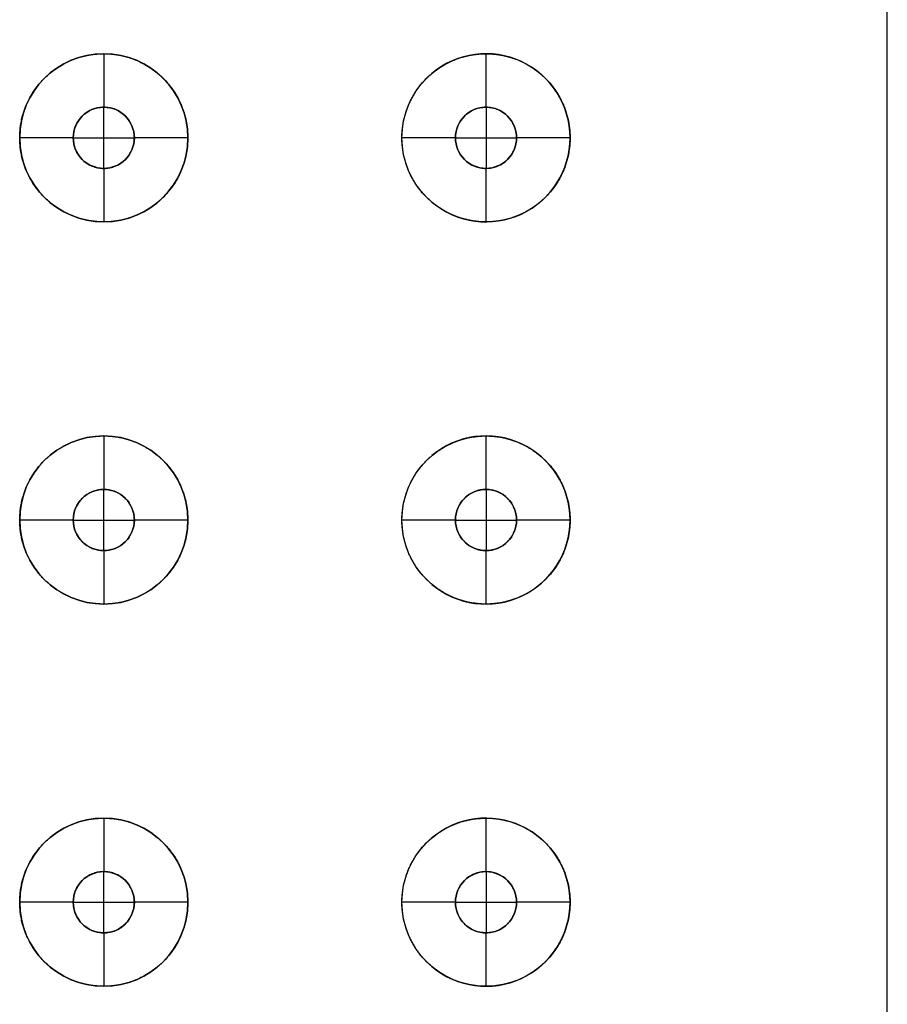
# Model space of a CAD drawing. Header units: centimetres. Extents: x -11 to 25.4, y -15 to 20.7.
# Tile 254 of 256: x 24.3 to 25.4, y 17.3 to 18.6. Entities that reach past the tile are written whole.
import ezdxf

# ---------------------------------------------------------------- set-up
doc = ezdxf.new("R2010")
doc.units = ezdxf.units.CM
doc.layers.add('Default', color=7, linetype='Continuous', true_color=0x000000)

msp = doc.modelspace()

# ---------------------------------------------------------------- linework, layer by layer
at = {"layer": 'Default'}
for p, q in [((24.38, 18.56, 1.0159), (24.38, 18.56, 1.1363)), ((24.38, 18.56, 1.1363), (24.38, 18.49, 1.1363)), ((24.88, 18.56, 0.8046), (24.88, 18.56, 0.9863)), ((24.88, 18.56, 0.9863), (24.88, 18.49, 0.9863)), ((24.38, 18.49, 1.0159), (24.38, 18.49, 1.1363)), ((24.88, 18.49, 0.8046), (24.88, 18.49, 0.9863)), ((24.34, 18.45, 1.1363), (24.27, 18.45, 1.1363)), ((24.49, 18.45, 1.1363), (24.42, 18.45, 1.1363)), ((24.84, 18.45, 0.9863), (24.77, 18.45, 0.9863)), ((24.99, 18.45, 0.9863), (24.92, 18.45, 0.9863)), ((24.38, 18.41, 1.1363), (24.38, 18.34, 1.1363)), ((24.38, 18.41, 1.0159), (24.38, 18.41, 1.1363)), ((24.88, 18.41, 0.9863), (24.88, 18.34, 0.9863)), ((24.88, 18.41, 0.8046), (24.88, 18.41, 0.9863)), ((24.38, 18.34, 1.0159), (24.38, 18.34, 1.1363)), ((24.88, 18.34, 0.8046), (24.88, 18.34, 0.9863)), ((24.38, 18.06, 1.0159), (24.38, 18.06, 1.1363)), ((24.38, 18.06, 1.1363), (24.38, 17.99, 1.1363)), ((24.88, 18.06, 0.8046), (24.88, 18.06, 0.9863)), ((24.88, 18.06, 0.9863), (24.88, 17.99, 0.9863)), ((24.38, 17.99, 1.0159), (24.38, 17.99, 1.1363)), ((24.88, 17.99, 0.8046), (24.88, 17.99, 0.9863)), ((24.34, 17.95, 1.1363), (24.27, 17.95, 1.1363)), ((24.49, 17.95, 1.1363), (24.42, 17.95, 1.1363)), ((24.84, 17.95, 0.9863), (24.77, 17.95, 0.9863)), ((24.99, 17.95, 0.9863), (24.92, 17.95, 0.9863)), ((24.38, 17.91, 1.1363), (24.38, 17.84, 1.1363)), ((24.38, 17.91, 1.0159), (24.38, 17.91, 1.1363)), ((24.88, 17.91, 0.9863), (24.88, 17.84, 0.9863)), ((24.88, 17.91, 0.8046), (24.88, 17.91, 0.9863)), ((24.38, 17.84, 1.0159), (24.38, 17.84, 1.1363)), ((24.88, 17.84, 0.8046), (24.88, 17.84, 0.9863)), ((24.38, 17.56, 1.0159), (24.38, 17.56, 1.1363)), ((24.38, 17.56, 1.1363), (24.38, 17.49, 1.1363)), ((24.88, 17.56, 0.8046), (24.88, 17.56, 0.9863)), ((24.88, 17.56, 0.9863), (24.88, 17.49, 0.9863)), ((24.38, 17.49, 1.0159), (24.38, 17.49, 1.1363)), ((24.88, 17.49, 0.8046), (24.88, 17.49, 0.9863)), ((24.34, 17.45, 1.1363), (24.27, 17.45, 1.1363)), ((24.49, 17.45, 1.1363), (24.42, 17.45, 1.1363)), ((24.84, 17.45, 0.9863), (24.77, 17.45, 0.9863)), ((24.99, 17.45, 0.9863), (24.92, 17.45, 0.9863)), ((24.38, 17.41, 1.1363), (24.38, 17.34, 1.1363)), ((24.38, 17.41, 1.0159), (24.38, 17.41, 1.1363)), ((24.88, 17.41, 0.9863), (24.88, 17.34, 0.9863)), ((24.88, 17.41, 0.8046), (24.88, 17.41, 0.9863)), ((24.38, 17.34, 1.0159), (24.38, 17.34, 1.1363)), ((24.88, 17.34, 0.8046), (24.88, 17.34, 0.9863))]:
    msp.add_line(p, q, dxfattribs=at)
at = {"layer": 'Default', "extrusion": (0, 0, -1)}
for centre, radius, start, end in [((-24.38, 18.45, -1.1363), 0.11, 0, 180), ((-24.88, 18.45, -0.9863), 0.11, 0, 180), ((-24.38, 18.45, -1.1363), 0.04, 0, 180), ((-24.88, 18.45, -0.9863), 0.04, 0, 180), ((-24.38, 18.45, -1.1363), 0.11, 180, 0), ((-24.38, 18.45, -1.1363), 0.04, 180, 0), ((-24.88, 18.45, -0.9863), 0.11, 180, 0), ((-24.88, 18.45, -0.9863), 0.04, 180, 0), ((-24.38, 17.95, -1.1363), 0.11, 0, 180), ((-24.88, 17.95, -0.9863), 0.11, 0, 180), ((-24.38, 17.95, -1.1363), 0.04, 0, 180), ((-24.88, 17.95, -0.9863), 0.04, 0, 180), ((-24.38, 17.95, -1.1363), 0.11, 180, 0), ((-24.38, 17.95, -1.1363), 0.04, 180, 0), ((-24.88, 17.95, -0.9863), 0.11, 180, 0), ((-24.88, 17.95, -0.9863), 0.04, 180, 0), ((-24.38, 17.45, -1.1363), 0.11, 0, 180), ((-24.88, 17.45, -0.9863), 0.11, 0, 180), ((-24.38, 17.45, -1.1363), 0.04, 0, 180), ((-24.88, 17.45, -0.9863), 0.04, 0, 180), ((-24.38, 17.45, -1.1363), 0.11, 180, 0), ((-24.38, 17.45, -1.1363), 0.04, 180, 0), ((-24.88, 17.45, -0.9863), 0.11, 180, 0), ((-24.88, 17.45, -0.9863), 0.04, 180, 0)]:
    msp.add_arc(centre, radius, start, end, dxfattribs=at)
at = {"layer": 'Default'}
for centre, radius, start, end in [((24.38, 18.45, 1.0634), 0.11, 0, 180), ((24.88, 18.45, 0.8514), 0.11, 0, 130.0153), ((24.38, 18.45, 1.0721), 0.04, 0, 180), ((24.88, 18.45, 0.8806), 0.04, 0, 180), ((24.38, 18.45, 1.0634), 0.11, 180, 0), ((24.38, 18.45, 1.0721), 0.04, 180, 0), ((24.88, 18.45, 0.8514), 0.11, 229.9844, 0), ((24.88, 18.45, 0.8806), 0.04, 180, 0), ((24.38, 17.95, 1.0634), 0.11, 0, 180), ((24.88, 17.95, 0.8514), 0.11, 0, 130.0153), ((24.38, 17.95, 1.0721), 0.04, 0, 180), ((24.88, 17.95, 0.8806), 0.04, 0, 180), ((24.38, 17.95, 1.0634), 0.11, 180, 0), ((24.38, 17.95, 1.0721), 0.04, 180, 0), ((24.88, 17.95, 0.8514), 0.11, 229.9844, 0), ((24.88, 17.95, 0.8806), 0.04, 180, 0), ((24.38, 17.45, 1.0634), 0.11, 0, 180), ((24.88, 17.45, 0.8514), 0.11, 0, 130.0153), ((24.38, 17.45, 1.0721), 0.04, 0, 180), ((24.88, 17.45, 0.8806), 0.04, 0, 180), ((24.38, 17.45, 1.0634), 0.11, 180, 0), ((24.38, 17.45, 1.0721), 0.04, 180, 0), ((24.88, 17.45, 0.8514), 0.11, 229.9844, 0), ((24.88, 17.45, 0.8806), 0.04, 180, 0)]:
    msp.add_arc(centre, radius, start, end, dxfattribs=at)
for points, degree in [([(25.405, 2.03, -0.2137), (25.405, 11.35, -0.2137), (25.405, 20.67, -0.2137)], 2), ([(24.27, 18.45, 1.031), (24.27, 18.4525, 1.031), (24.2702, 18.4573, 1.031), (24.2709, 18.4647, 1.0309), (24.2721, 18.4719, 1.0308), (24.2738, 18.4791, 1.0306), (24.276, 18.4861, 1.0304), (24.2787, 18.493, 1.0302), (24.2817, 18.4996, 1.0299), (24.2853, 18.5061, 1.0295), (24.2892, 18.5123, 1.0291), (24.2936, 18.5182, 1.0286), (24.2983, 18.5238, 1.0281), (24.3034, 18.5291, 1.0275), (24.3089, 18.534, 1.0268), (24.3147, 18.5386, 1.0261), (24.3207, 18.5428, 1.0253), (24.327, 18.5465, 1.0244), (24.3336, 18.5498, 1.0235), (24.3404, 18.5527, 1.0225), (24.3474, 18.5551, 1.0214), (24.3545, 18.5571, 1.0203), (24.3617, 18.5586, 1.0191), (24.3691, 18.5595, 1.0178), (24.3765, 18.56, 1.0165), (24.3839, 18.56, 1.0152), (24.3913, 18.5595, 1.0138), (24.3987, 18.5585, 1.0123), (24.4059, 18.557, 1.0109), (24.4131, 18.555, 1.0094), (24.4201, 18.5525, 1.0079), (24.427, 18.5496, 1.0064), (24.4336, 18.5461, 1.0049), (24.44, 18.5423, 1.0034), (24.4461, 18.538, 1.0019), (24.4519, 18.5334, 1.0005), (24.4573, 18.5284, 0.9992), (24.4624, 18.523, 0.9979), (24.4671, 18.5173, 0.9967), (24.4714, 18.5114, 0.9956), (24.4752, 18.5052, 0.9946), (24.4787, 18.4988, 0.9937), (24.4817, 18.4921, 0.9929), (24.4842, 18.4854, 0.9922), (24.4863, 18.4785, 0.9916), (24.488, 18.4714, 0.9911), (24.4891, 18.4643, 0.9908), (24.4898, 18.4572, 0.9906), (24.49, 18.4524, 0.9906), (24.49, 18.45, 0.9906)], 3), ([(24.77, 18.45, 0.8745), (24.77, 18.4522, 0.8745), (24.7701, 18.4567, 0.8745), (24.7707, 18.4633, 0.8741), (24.7718, 18.4699, 0.8736), (24.7732, 18.4765, 0.8727), (24.775, 18.483, 0.8717), (24.7772, 18.4894, 0.8704), (24.7798, 18.4956, 0.8689), (24.7829, 18.5018, 0.8672), (24.7863, 18.5078, 0.8652), (24.7901, 18.5136, 0.8629), (24.7944, 18.5192, 0.8604), (24.799, 18.5246, 0.8576), (24.804, 18.5297, 0.8546), (24.8094, 18.5345, 0.8513), (24.8152, 18.539, 0.8477), (24.8214, 18.5432, 0.8439), (24.8278, 18.5469, 0.8398), (24.8346, 18.5503, 0.8354), (24.8418, 18.5532, 0.8308), (24.8491, 18.5557, 0.8259), (24.8568, 18.5576, 0.8207), (24.8646, 18.559, 0.8154), (24.8726, 18.5598, 0.8098), (24.8807, 18.5601, 0.8041), (24.8888, 18.5597, 0.7982), (24.897, 18.5588, 0.7923), (24.905, 18.5572, 0.7863), (24.9129, 18.5551, 0.7803), (24.9207, 18.5523, 0.7744), (24.9281, 18.549, 0.7686), (24.9352, 18.5453, 0.7629), (24.9419, 18.541, 0.7575), (24.9482, 18.5364, 0.7524), (24.954, 18.5315, 0.7476), (24.9594, 18.5262, 0.7431), (24.9643, 18.5208, 0.7389), (24.9687, 18.5151, 0.7352), (24.9727, 18.5094, 0.7318), (24.9762, 18.5035, 0.7287), (24.9792, 18.4976, 0.7261), (24.9819, 18.4917, 0.7237), (24.9841, 18.4857, 0.7218), (24.986, 18.4798, 0.7201), (24.9875, 18.4738, 0.7188), (24.9886, 18.4678, 0.7178), (24.9894, 18.4619, 0.717), (24.9899, 18.4559, 0.7166), (24.99, 18.452, 0.7165), (24.99, 18.45, 0.7165)], 3), ([(24.42, 18.45, 1.0079), (24.42, 18.4511, 1.0079), (24.4199, 18.4533, 1.0079), (24.4195, 18.4567, 1.008), (24.4188, 18.46, 1.0081), (24.4178, 18.4632, 1.0084), (24.4166, 18.4663, 1.0086), (24.4151, 18.4693, 1.0089), (24.4133, 18.4722, 1.0093), (24.4113, 18.475, 1.0097), (24.4091, 18.4775, 1.0102), (24.4067, 18.4799, 1.0107), (24.404, 18.482, 1.0112), (24.4012, 18.484, 1.0118), (24.3982, 18.4857, 1.0124), (24.3951, 18.4871, 1.013), (24.3919, 18.4883, 1.0137), (24.3885, 18.4891, 1.0143), (24.3852, 18.4897, 1.0149), (24.3817, 18.49, 1.0156), (24.3783, 18.49, 1.0162), (24.3749, 18.4897, 1.0168), (24.3715, 18.4891, 1.0174), (24.3682, 18.4883, 1.018), (24.365, 18.4871, 1.0185), (24.3619, 18.4857, 1.0191), (24.3589, 18.484, 1.0196), (24.3561, 18.4821, 1.02), (24.3534, 18.48, 1.0204), (24.351, 18.4776, 1.0208), (24.3488, 18.4751, 1.0212), (24.3468, 18.4723, 1.0215), (24.345, 18.4694, 1.0218), (24.3435, 18.4664, 1.022), (24.3422, 18.4633, 1.0222), (24.3412, 18.46, 1.0223), (24.3405, 18.4567, 1.0225), (24.3401, 18.4534, 1.0225), (24.34, 18.4511, 1.0225), (24.34, 18.45, 1.0225)], 3), ([(24.3801, 18.41, 1.0159), (24.3801, 18.45, 1.0159), (24.3801, 18.49, 1.0159)], 2), ([(24.92, 18.45, 0.7749), (24.92, 18.451, 0.7749), (24.9199, 18.4529, 0.7749), (24.9196, 18.4559, 0.7752), (24.9191, 18.4588, 0.7756), (24.9183, 18.4617, 0.7762), (24.9173, 18.4646, 0.777), (24.916, 18.4674, 0.7779), (24.9146, 18.4702, 0.7791), (24.9128, 18.473, 0.7804), (24.9108, 18.4756, 0.7819), (24.9085, 18.4781, 0.7837), (24.9059, 18.4805, 0.7856), (24.9031, 18.4827, 0.7877), (24.9001, 18.4847, 0.79), (24.8968, 18.4864, 0.7924), (24.8933, 18.4878, 0.795), (24.8896, 18.4889, 0.7977), (24.8858, 18.4896, 0.8004), (24.882, 18.49, 0.8031), (24.8782, 18.49, 0.8059), (24.8744, 18.4897, 0.8086), (24.8707, 18.489, 0.8112), (24.867, 18.4879, 0.8137), (24.8636, 18.4866, 0.816), (24.8604, 18.4849, 0.8183), (24.8573, 18.483, 0.8203), (24.8545, 18.4809, 0.8222), (24.852, 18.4786, 0.824), (24.8496, 18.4761, 0.8255), (24.8476, 18.4735, 0.8269), (24.8458, 18.4708, 0.8281), (24.8442, 18.468, 0.8291), (24.8429, 18.4651, 0.83), (24.8418, 18.4621, 0.8307), (24.841, 18.4591, 0.8312), (24.8404, 18.4561, 0.8316), (24.8401, 18.4531, 0.8318), (24.84, 18.451, 0.8319), (24.84, 18.45, 0.8319)], 3), ([(24.8806, 18.41, 0.8042), (24.8806, 18.45, 0.8042), (24.8806, 18.49, 0.8042)], 2), ([(24.49, 18.45, 0.9906), (24.49, 18.4476, 0.9906), (24.4898, 18.4428, 0.9906), (24.4891, 18.4357, 0.9908), (24.488, 18.4286, 0.9911), (24.4863, 18.4215, 0.9916), (24.4842, 18.4146, 0.9922), (24.4817, 18.4079, 0.9929), (24.4787, 18.4012, 0.9937), (24.4752, 18.3948, 0.9946), (24.4714, 18.3886, 0.9956), (24.4671, 18.3826, 0.9967), (24.4624, 18.377, 0.9979), (24.4573, 18.3716, 0.9992), (24.4519, 18.3666, 1.0005), (24.4461, 18.362, 1.0019), (24.44, 18.3577, 1.0034), (24.4336, 18.3539, 1.0049), (24.427, 18.3504, 1.0064), (24.4201, 18.3475, 1.0079), (24.4131, 18.345, 1.0094), (24.4059, 18.343, 1.0109), (24.3987, 18.3415, 1.0123), (24.3913, 18.3405, 1.0138), (24.3839, 18.34, 1.0152), (24.3765, 18.34, 1.0165), (24.3691, 18.3405, 1.0178), (24.3617, 18.3414, 1.0191), (24.3545, 18.3429, 1.0203), (24.3474, 18.3449, 1.0214), (24.3404, 18.3473, 1.0225), (24.3336, 18.3502, 1.0235), (24.327, 18.3535, 1.0244), (24.3207, 18.3572, 1.0253), (24.3147, 18.3614, 1.0261), (24.3089, 18.366, 1.0268), (24.3034, 18.3709, 1.0275), (24.2983, 18.3762, 1.0281), (24.2936, 18.3818, 1.0286), (24.2892, 18.3877, 1.0291), (24.2853, 18.3939, 1.0295), (24.2817, 18.4004, 1.0299), (24.2787, 18.407, 1.0302), (24.276, 18.4139, 1.0304), (24.2738, 18.4209, 1.0306), (24.2721, 18.4281, 1.0308), (24.2709, 18.4353, 1.0309), (24.2702, 18.4427, 1.031), (24.27, 18.4475, 1.031), (24.27, 18.45, 1.031)], 3), ([(24.27, 18.45, 1.1363), (24.27, 18.45, 1.0836), (24.27, 18.45, 1.031)], 2), ([(24.34, 18.45, 1.0225), (24.34, 18.45, 1.0794), (24.34, 18.45, 1.1363)], 2), ([(24.34, 18.45, 1.0225), (24.34, 18.4489, 1.0225), (24.3401, 18.4466, 1.0225), (24.3405, 18.4433, 1.0225), (24.3412, 18.44, 1.0223), (24.3422, 18.4367, 1.0222), (24.3435, 18.4336, 1.022), (24.345, 18.4306, 1.0218), (24.3468, 18.4277, 1.0215), (24.3488, 18.4249, 1.0212), (24.351, 18.4224, 1.0208), (24.3534, 18.42, 1.0204), (24.3561, 18.4179, 1.02), (24.3589, 18.416, 1.0196), (24.3619, 18.4143, 1.0191), (24.365, 18.4129, 1.0185), (24.3682, 18.4117, 1.018), (24.3715, 18.4109, 1.0174), (24.3749, 18.4103, 1.0168), (24.3783, 18.41, 1.0162), (24.3817, 18.41, 1.0156), (24.3852, 18.4103, 1.0149), (24.3885, 18.4109, 1.0143), (24.3919, 18.4117, 1.0137), (24.3951, 18.4129, 1.013), (24.3982, 18.4143, 1.0124), (24.4012, 18.416, 1.0118), (24.404, 18.418, 1.0112), (24.4067, 18.4201, 1.0107), (24.4091, 18.4225, 1.0102), (24.4113, 18.4251, 1.0097), (24.4133, 18.4278, 1.0093), (24.4151, 18.4307, 1.0089), (24.4166, 18.4337, 1.0086), (24.4178, 18.4368, 1.0084), (24.4188, 18.44, 1.0081), (24.4195, 18.4433, 1.008), (24.4199, 18.4467, 1.0079), (24.42, 18.4489, 1.0079), (24.42, 18.45, 1.0079)], 3), ([(24.42, 18.45, 1.1363), (24.42, 18.45, 1.0721), (24.42, 18.45, 1.0079)], 2), ([(24.49, 18.45, 0.9906), (24.49, 18.45, 1.0634), (24.49, 18.45, 1.1363)], 2), ([(24.99, 18.45, 0.7165), (24.99, 18.448, 0.7165), (24.9899, 18.4441, 0.7166), (24.9894, 18.4381, 0.717), (24.9886, 18.4321, 0.7178), (24.9875, 18.4262, 0.7188), (24.986, 18.4202, 0.7201), (24.9841, 18.4143, 0.7218), (24.9819, 18.4083, 0.7238), (24.9792, 18.4023, 0.7261), (24.9762, 18.3964, 0.7287), (24.9727, 18.3906, 0.7318), (24.9687, 18.3848, 0.7352), (24.9643, 18.3792, 0.7389), (24.9594, 18.3738, 0.7431), (24.954, 18.3685, 0.7476), (24.9482, 18.3636, 0.7524), (24.9419, 18.359, 0.7575), (24.9352, 18.3547, 0.7629), (24.9281, 18.351, 0.7686), (24.9207, 18.3477, 0.7744), (24.913, 18.3449, 0.7803), (24.9051, 18.3428, 0.7863), (24.897, 18.3412, 0.7923), (24.8889, 18.3403, 0.7982), (24.8807, 18.3399, 0.8041), (24.8726, 18.3401, 0.8098), (24.8646, 18.341, 0.8153), (24.8568, 18.3424, 0.8207), (24.8492, 18.3443, 0.8258), (24.8418, 18.3467, 0.8307), (24.8347, 18.3497, 0.8354), (24.8279, 18.353, 0.8398), (24.8214, 18.3568, 0.8439), (24.8152, 18.361, 0.8477), (24.8095, 18.3655, 0.8513), (24.8041, 18.3703, 0.8546), (24.799, 18.3754, 0.8576), (24.7944, 18.3808, 0.8604), (24.7902, 18.3864, 0.8629), (24.7863, 18.3922, 0.8652), (24.7829, 18.3982, 0.8672), (24.7798, 18.4043, 0.8689), (24.7772, 18.4106, 0.8704), (24.775, 18.417, 0.8717), (24.7732, 18.4235, 0.8727), (24.7718, 18.4301, 0.8736), (24.7707, 18.4367, 0.8741), (24.7701, 18.4433, 0.8745), (24.77, 18.4478, 0.8745), (24.77, 18.45, 0.8745)], 3), ([(24.77, 18.45, 0.9863), (24.77, 18.45, 0.9304), (24.77, 18.45, 0.8745)], 2), ([(24.84, 18.45, 0.8319), (24.84, 18.45, 0.9091), (24.84, 18.45, 0.9863)], 2), ([(24.84, 18.45, 0.8319), (24.84, 18.449, 0.8319), (24.8401, 18.4469, 0.8318), (24.8404, 18.4439, 0.8316), (24.841, 18.4409, 0.8312), (24.8418, 18.4379, 0.8307), (24.8429, 18.4349, 0.83), (24.8442, 18.432, 0.8291), (24.8458, 18.4292, 0.8281), (24.8476, 18.4265, 0.8269), (24.8496, 18.4239, 0.8255), (24.852, 18.4214, 0.824), (24.8545, 18.4191, 0.8222), (24.8573, 18.417, 0.8203), (24.8604, 18.4151, 0.8183), (24.8636, 18.4135, 0.8161), (24.867, 18.4121, 0.8137), (24.8706, 18.411, 0.8112), (24.8744, 18.4103, 0.8086), (24.8782, 18.41, 0.8059), (24.882, 18.41, 0.8031), (24.8858, 18.4104, 0.8004), (24.8896, 18.4111, 0.7977), (24.8933, 18.4122, 0.795), (24.8968, 18.4136, 0.7924), (24.9, 18.4153, 0.79), (24.9031, 18.4173, 0.7877), (24.9059, 18.4195, 0.7856), (24.9085, 18.4219, 0.7837), (24.9108, 18.4244, 0.7819), (24.9128, 18.427, 0.7804), (24.9146, 18.4298, 0.7791), (24.916, 18.4326, 0.7779), (24.9173, 18.4354, 0.777), (24.9183, 18.4383, 0.7762), (24.9191, 18.4412, 0.7756), (24.9196, 18.4441, 0.7752), (24.9199, 18.4471, 0.7749), (24.92, 18.449, 0.7749), (24.92, 18.45, 0.7749)], 3), ([(24.92, 18.45, 0.9863), (24.92, 18.45, 0.8806), (24.92, 18.45, 0.7749)], 2), ([(24.99, 18.45, 0.7165), (24.99, 18.45, 0.8514), (24.99, 18.45, 0.9863)], 2), ([(24.27, 17.95, 1.031), (24.27, 17.9525, 1.031), (24.2702, 17.9573, 1.031), (24.2709, 17.9647, 1.0309), (24.2721, 17.9719, 1.0308), (24.2738, 17.9791, 1.0306), (24.276, 17.9861, 1.0304), (24.2787, 17.993, 1.0302), (24.2817, 17.9996, 1.0299), (24.2853, 18.0061, 1.0295), (24.2892, 18.0123, 1.0291), (24.2936, 18.0182, 1.0286), (24.2983, 18.0238, 1.0281), (24.3034, 18.0291, 1.0275), (24.3089, 18.034, 1.0268), (24.3147, 18.0386, 1.0261), (24.3207, 18.0428, 1.0253), (24.327, 18.0465, 1.0244), (24.3336, 18.0498, 1.0235), (24.3404, 18.0527, 1.0225), (24.3474, 18.0551, 1.0214), (24.3545, 18.0571, 1.0203), (24.3617, 18.0586, 1.0191), (24.3691, 18.0595, 1.0178), (24.3765, 18.06, 1.0165), (24.3839, 18.06, 1.0152), (24.3913, 18.0595, 1.0138), (24.3987, 18.0585, 1.0123), (24.4059, 18.057, 1.0109), (24.4131, 18.055, 1.0094), (24.4201, 18.0525, 1.0079), (24.427, 18.0496, 1.0064), (24.4336, 18.0461, 1.0049), (24.44, 18.0423, 1.0034), (24.4461, 18.038, 1.0019), (24.4519, 18.0334, 1.0005), (24.4573, 18.0284, 0.9992), (24.4624, 18.023, 0.9979), (24.4671, 18.0173, 0.9967), (24.4714, 18.0114, 0.9956), (24.4752, 18.0052, 0.9946), (24.4787, 17.9988, 0.9937), (24.4817, 17.9921, 0.9929), (24.4842, 17.9854, 0.9922), (24.4863, 17.9785, 0.9916), (24.488, 17.9714, 0.9911), (24.4891, 17.9643, 0.9908), (24.4898, 17.9572, 0.9906), (24.49, 17.9524, 0.9906), (24.49, 17.95, 0.9906)], 3), ([(24.77, 17.95, 0.8745), (24.77, 17.9522, 0.8745), (24.7701, 17.9567, 0.8745), (24.7707, 17.9633, 0.8741), (24.7718, 17.9699, 0.8736), (24.7732, 17.9765, 0.8727), (24.775, 17.983, 0.8717), (24.7772, 17.9894, 0.8704), (24.7798, 17.9956, 0.8689), (24.7829, 18.0018, 0.8672), (24.7863, 18.0078, 0.8652), (24.7901, 18.0136, 0.8629), (24.7944, 18.0192, 0.8604), (24.799, 18.0246, 0.8576), (24.804, 18.0297, 0.8546), (24.8094, 18.0345, 0.8513), (24.8152, 18.039, 0.8477), (24.8214, 18.0432, 0.8439), (24.8278, 18.0469, 0.8398), (24.8346, 18.0503, 0.8354), (24.8418, 18.0532, 0.8308), (24.8491, 18.0557, 0.8259), (24.8568, 18.0576, 0.8207), (24.8646, 18.059, 0.8154), (24.8726, 18.0598, 0.8098), (24.8807, 18.0601, 0.8041), (24.8888, 18.0597, 0.7982), (24.897, 18.0588, 0.7923), (24.905, 18.0572, 0.7863), (24.9129, 18.0551, 0.7803), (24.9207, 18.0523, 0.7744), (24.9281, 18.049, 0.7686), (24.9352, 18.0453, 0.7629), (24.9419, 18.041, 0.7575), (24.9482, 18.0364, 0.7524), (24.954, 18.0315, 0.7476), (24.9594, 18.0262, 0.7431), (24.9643, 18.0208, 0.7389), (24.9687, 18.0151, 0.7352), (24.9727, 18.0094, 0.7318), (24.9762, 18.0035, 0.7287), (24.9792, 17.9976, 0.7261), (24.9819, 17.9917, 0.7237), (24.9841, 17.9857, 0.7218), (24.986, 17.9798, 0.7201), (24.9875, 17.9738, 0.7188), (24.9886, 17.9678, 0.7178), (24.9894, 17.9619, 0.717), (24.9899, 17.9559, 0.7166), (24.99, 17.952, 0.7165), (24.99, 17.95, 0.7165)], 3), ([(24.42, 17.95, 1.0079), (24.42, 17.9511, 1.0079), (24.4199, 17.9533, 1.0079), (24.4195, 17.9567, 1.008), (24.4188, 17.96, 1.0081), (24.4178, 17.9632, 1.0084), (24.4166, 17.9663, 1.0086), (24.4151, 17.9693, 1.0089), (24.4133, 17.9722, 1.0093), (24.4113, 17.975, 1.0097), (24.4091, 17.9775, 1.0102), (24.4067, 17.9799, 1.0107), (24.404, 17.982, 1.0112), (24.4012, 17.984, 1.0118), (24.3982, 17.9857, 1.0124), (24.3951, 17.9871, 1.013), (24.3919, 17.9883, 1.0137), (24.3885, 17.9891, 1.0143), (24.3852, 17.9897, 1.0149), (24.3817, 17.99, 1.0156), (24.3783, 17.99, 1.0162), (24.3749, 17.9897, 1.0168), (24.3715, 17.9891, 1.0174), (24.3682, 17.9883, 1.018), (24.365, 17.9871, 1.0185), (24.3619, 17.9857, 1.0191), (24.3589, 17.984, 1.0196), (24.3561, 17.9821, 1.02), (24.3534, 17.98, 1.0204), (24.351, 17.9776, 1.0208), (24.3488, 17.9751, 1.0212), (24.3468, 17.9723, 1.0215), (24.345, 17.9694, 1.0218), (24.3435, 17.9664, 1.022), (24.3422, 17.9633, 1.0222), (24.3412, 17.96, 1.0223), (24.3405, 17.9567, 1.0225), (24.3401, 17.9534, 1.0225), (24.34, 17.9511, 1.0225), (24.34, 17.95, 1.0225)], 3), ([(24.3801, 17.91, 1.0159), (24.3801, 17.95, 1.0159), (24.3801, 17.99, 1.0159)], 2), ([(24.92, 17.95, 0.7749), (24.92, 17.951, 0.7749), (24.9199, 17.9529, 0.7749), (24.9196, 17.9559, 0.7752), (24.9191, 17.9588, 0.7756), (24.9183, 17.9617, 0.7762), (24.9173, 17.9646, 0.777), (24.916, 17.9674, 0.7779), (24.9146, 17.9702, 0.7791), (24.9128, 17.973, 0.7804), (24.9108, 17.9756, 0.7819), (24.9085, 17.9781, 0.7837), (24.9059, 17.9805, 0.7856), (24.9031, 17.9827, 0.7877), (24.9001, 17.9847, 0.79), (24.8968, 17.9864, 0.7924), (24.8933, 17.9878, 0.795), (24.8896, 17.9889, 0.7977), (24.8858, 17.9896, 0.8004), (24.882, 17.99, 0.8031), (24.8782, 17.99, 0.8059), (24.8744, 17.9897, 0.8086), (24.8707, 17.989, 0.8112), (24.867, 17.9879, 0.8137), (24.8636, 17.9866, 0.816), (24.8604, 17.9849, 0.8183), (24.8573, 17.983, 0.8203), (24.8545, 17.9809, 0.8222), (24.852, 17.9786, 0.824), (24.8496, 17.9761, 0.8255), (24.8476, 17.9735, 0.8269), (24.8458, 17.9708, 0.8281), (24.8442, 17.968, 0.8291), (24.8429, 17.9651, 0.83), (24.8418, 17.9621, 0.8307), (24.841, 17.9591, 0.8312), (24.8404, 17.9561, 0.8316), (24.8401, 17.9531, 0.8318), (24.84, 17.951, 0.8319), (24.84, 17.95, 0.8319)], 3), ([(24.8806, 17.91, 0.8042), (24.8806, 17.95, 0.8042), (24.8806, 17.99, 0.8042)], 2), ([(24.49, 17.95, 0.9906), (24.49, 17.9476, 0.9906), (24.4898, 17.9428, 0.9906), (24.4891, 17.9357, 0.9908), (24.488, 17.9286, 0.9911), (24.4863, 17.9215, 0.9916), (24.4842, 17.9146, 0.9922), (24.4817, 17.9079, 0.9929), (24.4787, 17.9012, 0.9937), (24.4752, 17.8948, 0.9946), (24.4714, 17.8886, 0.9956), (24.4671, 17.8826, 0.9967), (24.4624, 17.877, 0.9979), (24.4573, 17.8716, 0.9992), (24.4519, 17.8666, 1.0005), (24.4461, 17.862, 1.0019), (24.44, 17.8577, 1.0034), (24.4336, 17.8539, 1.0049), (24.427, 17.8504, 1.0064), (24.4201, 17.8475, 1.0079), (24.4131, 17.845, 1.0094), (24.4059, 17.843, 1.0109), (24.3987, 17.8415, 1.0123), (24.3913, 17.8405, 1.0138), (24.3839, 17.84, 1.0152), (24.3765, 17.84, 1.0165), (24.3691, 17.8405, 1.0178), (24.3617, 17.8414, 1.0191), (24.3545, 17.8429, 1.0203), (24.3474, 17.8449, 1.0214), (24.3404, 17.8473, 1.0225), (24.3336, 17.8502, 1.0235), (24.327, 17.8535, 1.0244), (24.3207, 17.8572, 1.0253), (24.3147, 17.8614, 1.0261), (24.3089, 17.866, 1.0268), (24.3034, 17.8709, 1.0275), (24.2983, 17.8762, 1.0281), (24.2936, 17.8818, 1.0286), (24.2892, 17.8877, 1.0291), (24.2853, 17.8939, 1.0295), (24.2817, 17.9004, 1.0299), (24.2787, 17.907, 1.0302), (24.276, 17.9139, 1.0304), (24.2738, 17.9209, 1.0306), (24.2721, 17.9281, 1.0308), (24.2709, 17.9353, 1.0309), (24.2702, 17.9427, 1.031), (24.27, 17.9475, 1.031), (24.27, 17.95, 1.031)], 3), ([(24.27, 17.95, 1.1363), (24.27, 17.95, 1.0836), (24.27, 17.95, 1.031)], 2), ([(24.34, 17.95, 1.0225), (24.34, 17.95, 1.0794), (24.34, 17.95, 1.1363)], 2), ([(24.34, 17.95, 1.0225), (24.34, 17.9489, 1.0225), (24.3401, 17.9466, 1.0225), (24.3405, 17.9433, 1.0225), (24.3412, 17.94, 1.0223), (24.3422, 17.9367, 1.0222), (24.3435, 17.9336, 1.022), (24.345, 17.9306, 1.0218), (24.3468, 17.9277, 1.0215), (24.3488, 17.9249, 1.0212), (24.351, 17.9224, 1.0208), (24.3534, 17.92, 1.0204), (24.3561, 17.9179, 1.02), (24.3589, 17.916, 1.0196), (24.3619, 17.9143, 1.0191), (24.365, 17.9129, 1.0185), (24.3682, 17.9117, 1.018), (24.3715, 17.9109, 1.0174), (24.3749, 17.9103, 1.0168), (24.3783, 17.91, 1.0162), (24.3817, 17.91, 1.0156), (24.3852, 17.9103, 1.0149), (24.3885, 17.9109, 1.0143), (24.3919, 17.9117, 1.0137), (24.3951, 17.9129, 1.013), (24.3982, 17.9143, 1.0124), (24.4012, 17.916, 1.0118), (24.404, 17.918, 1.0112), (24.4067, 17.9201, 1.0107), (24.4091, 17.9225, 1.0102), (24.4113, 17.9251, 1.0097), (24.4133, 17.9278, 1.0093), (24.4151, 17.9307, 1.0089), (24.4166, 17.9337, 1.0086), (24.4178, 17.9368, 1.0084), (24.4188, 17.94, 1.0081), (24.4195, 17.9433, 1.008), (24.4199, 17.9467, 1.0079), (24.42, 17.9489, 1.0079), (24.42, 17.95, 1.0079)], 3), ([(24.42, 17.95, 1.1363), (24.42, 17.95, 1.0721), (24.42, 17.95, 1.0079)], 2), ([(24.49, 17.95, 0.9906), (24.49, 17.95, 1.0634), (24.49, 17.95, 1.1363)], 2), ([(24.99, 17.95, 0.7165), (24.99, 17.948, 0.7165), (24.9899, 17.9441, 0.7166), (24.9894, 17.9381, 0.717), (24.9886, 17.9321, 0.7178), (24.9875, 17.9262, 0.7188), (24.986, 17.9202, 0.7201), (24.9841, 17.9143, 0.7218), (24.9819, 17.9083, 0.7238), (24.9792, 17.9023, 0.7261), (24.9762, 17.8964, 0.7287), (24.9727, 17.8906, 0.7318), (24.9687, 17.8848, 0.7352), (24.9643, 17.8792, 0.7389), (24.9594, 17.8738, 0.7431), (24.954, 17.8685, 0.7476), (24.9482, 17.8636, 0.7524), (24.9419, 17.859, 0.7575), (24.9352, 17.8547, 0.7629), (24.9281, 17.851, 0.7686), (24.9207, 17.8477, 0.7744), (24.913, 17.8449, 0.7803), (24.9051, 17.8428, 0.7863), (24.897, 17.8412, 0.7923), (24.8889, 17.8403, 0.7982), (24.8807, 17.8399, 0.8041), (24.8726, 17.8401, 0.8098), (24.8646, 17.841, 0.8153), (24.8568, 17.8424, 0.8207), (24.8492, 17.8443, 0.8258), (24.8418, 17.8467, 0.8307), (24.8347, 17.8497, 0.8354), (24.8279, 17.853, 0.8398), (24.8214, 17.8568, 0.8439), (24.8152, 17.861, 0.8477), (24.8095, 17.8655, 0.8513), (24.8041, 17.8703, 0.8546), (24.799, 17.8754, 0.8576), (24.7944, 17.8808, 0.8604), (24.7902, 17.8864, 0.8629), (24.7863, 17.8922, 0.8652), (24.7829, 17.8982, 0.8672), (24.7798, 17.9043, 0.8689), (24.7772, 17.9106, 0.8704), (24.775, 17.917, 0.8717), (24.7732, 17.9235, 0.8727), (24.7718, 17.9301, 0.8736), (24.7707, 17.9367, 0.8741), (24.7701, 17.9433, 0.8745), (24.77, 17.9478, 0.8745), (24.77, 17.95, 0.8745)], 3), ([(24.77, 17.95, 0.9863), (24.77, 17.95, 0.9304), (24.77, 17.95, 0.8745)], 2), ([(24.84, 17.95, 0.8319), (24.84, 17.95, 0.9091), (24.84, 17.95, 0.9863)], 2), ([(24.84, 17.95, 0.8319), (24.84, 17.949, 0.8319), (24.8401, 17.9469, 0.8318), (24.8404, 17.9439, 0.8316), (24.841, 17.9409, 0.8312), (24.8418, 17.9379, 0.8307), (24.8429, 17.9349, 0.83), (24.8442, 17.932, 0.8291), (24.8458, 17.9292, 0.8281), (24.8476, 17.9265, 0.8269), (24.8496, 17.9239, 0.8255), (24.852, 17.9214, 0.824), (24.8545, 17.9191, 0.8222), (24.8573, 17.917, 0.8203), (24.8604, 17.9151, 0.8183), (24.8636, 17.9135, 0.8161), (24.867, 17.9121, 0.8137), (24.8706, 17.911, 0.8112), (24.8744, 17.9103, 0.8086), (24.8782, 17.91, 0.8059), (24.882, 17.91, 0.8031), (24.8858, 17.9104, 0.8004), (24.8896, 17.9111, 0.7977), (24.8933, 17.9122, 0.795), (24.8968, 17.9136, 0.7924), (24.9, 17.9153, 0.79), (24.9031, 17.9173, 0.7877), (24.9059, 17.9195, 0.7856), (24.9085, 17.9219, 0.7837), (24.9108, 17.9244, 0.7819), (24.9128, 17.927, 0.7804), (24.9146, 17.9298, 0.7791), (24.916, 17.9326, 0.7779), (24.9173, 17.9354, 0.777), (24.9183, 17.9383, 0.7762), (24.9191, 17.9412, 0.7756), (24.9196, 17.9441, 0.7752), (24.9199, 17.9471, 0.7749), (24.92, 17.949, 0.7749), (24.92, 17.95, 0.7749)], 3), ([(24.92, 17.95, 0.9863), (24.92, 17.95, 0.8806), (24.92, 17.95, 0.7749)], 2), ([(24.99, 17.95, 0.7165), (24.99, 17.95, 0.8514), (24.99, 17.95, 0.9863)], 2), ([(24.27, 17.45, 1.031), (24.27, 17.4525, 1.031), (24.2702, 17.4573, 1.031), (24.2709, 17.4647, 1.0309), (24.2721, 17.4719, 1.0308), (24.2738, 17.4791, 1.0306), (24.276, 17.4861, 1.0304), (24.2787, 17.493, 1.0302), (24.2817, 17.4996, 1.0299), (24.2853, 17.5061, 1.0295), (24.2892, 17.5123, 1.0291), (24.2936, 17.5182, 1.0286), (24.2983, 17.5238, 1.0281), (24.3034, 17.5291, 1.0275), (24.3089, 17.534, 1.0268), (24.3147, 17.5386, 1.0261), (24.3207, 17.5428, 1.0253), (24.327, 17.5465, 1.0244), (24.3336, 17.5498, 1.0235), (24.3404, 17.5527, 1.0225), (24.3474, 17.5551, 1.0214), (24.3545, 17.5571, 1.0203), (24.3617, 17.5586, 1.0191), (24.3691, 17.5595, 1.0178), (24.3765, 17.56, 1.0165), (24.3839, 17.56, 1.0152), (24.3913, 17.5595, 1.0138), (24.3987, 17.5585, 1.0123), (24.4059, 17.557, 1.0109), (24.4131, 17.555, 1.0094), (24.4201, 17.5525, 1.0079), (24.427, 17.5496, 1.0064), (24.4336, 17.5461, 1.0049), (24.44, 17.5423, 1.0034), (24.4461, 17.538, 1.0019), (24.4519, 17.5334, 1.0005), (24.4573, 17.5284, 0.9992), (24.4624, 17.523, 0.9979), (24.4671, 17.5173, 0.9967), (24.4714, 17.5114, 0.9956), (24.4752, 17.5052, 0.9946), (24.4787, 17.4988, 0.9937), (24.4817, 17.4921, 0.9929), (24.4842, 17.4854, 0.9922), (24.4863, 17.4785, 0.9916), (24.488, 17.4714, 0.9911), (24.4891, 17.4643, 0.9908), (24.4898, 17.4572, 0.9906), (24.49, 17.4524, 0.9906), (24.49, 17.45, 0.9906)], 3), ([(24.77, 17.45, 0.8745), (24.77, 17.4522, 0.8745), (24.7701, 17.4567, 0.8745), (24.7707, 17.4633, 0.8741), (24.7718, 17.4699, 0.8736), (24.7732, 17.4765, 0.8727), (24.775, 17.483, 0.8717), (24.7772, 17.4894, 0.8704), (24.7798, 17.4956, 0.8689), (24.7829, 17.5018, 0.8672), (24.7863, 17.5078, 0.8652), (24.7901, 17.5136, 0.8629), (24.7944, 17.5192, 0.8604), (24.799, 17.5246, 0.8576), (24.804, 17.5297, 0.8546), (24.8094, 17.5345, 0.8513), (24.8152, 17.539, 0.8477), (24.8214, 17.5432, 0.8439), (24.8278, 17.5469, 0.8398), (24.8346, 17.5503, 0.8354), (24.8418, 17.5532, 0.8308), (24.8491, 17.5557, 0.8259), (24.8568, 17.5576, 0.8207), (24.8646, 17.559, 0.8154), (24.8726, 17.5598, 0.8098), (24.8807, 17.5601, 0.8041), (24.8888, 17.5597, 0.7982), (24.897, 17.5588, 0.7923), (24.905, 17.5572, 0.7863), (24.9129, 17.5551, 0.7803), (24.9207, 17.5523, 0.7744), (24.9281, 17.549, 0.7686), (24.9352, 17.5453, 0.7629), (24.9419, 17.541, 0.7575), (24.9482, 17.5364, 0.7524), (24.954, 17.5315, 0.7476), (24.9594, 17.5262, 0.7431), (24.9643, 17.5208, 0.7389), (24.9687, 17.5151, 0.7352), (24.9727, 17.5094, 0.7318), (24.9762, 17.5035, 0.7287), (24.9792, 17.4976, 0.7261), (24.9819, 17.4917, 0.7237), (24.9841, 17.4857, 0.7218), (24.986, 17.4798, 0.7201), (24.9875, 17.4738, 0.7188), (24.9886, 17.4678, 0.7178), (24.9894, 17.4619, 0.717), (24.9899, 17.4559, 0.7166), (24.99, 17.452, 0.7165), (24.99, 17.45, 0.7165)], 3), ([(24.42, 17.45, 1.0079), (24.42, 17.4511, 1.0079), (24.4199, 17.4533, 1.0079), (24.4195, 17.4567, 1.008), (24.4188, 17.46, 1.0081), (24.4178, 17.4632, 1.0084), (24.4166, 17.4663, 1.0086), (24.4151, 17.4693, 1.0089), (24.4133, 17.4722, 1.0093), (24.4113, 17.475, 1.0097), (24.4091, 17.4775, 1.0102), (24.4067, 17.4799, 1.0107), (24.404, 17.482, 1.0112), (24.4012, 17.484, 1.0118), (24.3982, 17.4857, 1.0124), (24.3951, 17.4871, 1.013), (24.3919, 17.4883, 1.0137), (24.3885, 17.4891, 1.0143), (24.3852, 17.4897, 1.0149), (24.3817, 17.49, 1.0156), (24.3783, 17.49, 1.0162), (24.3749, 17.4897, 1.0168), (24.3715, 17.4891, 1.0174), (24.3682, 17.4883, 1.018), (24.365, 17.4871, 1.0185), (24.3619, 17.4857, 1.0191), (24.3589, 17.484, 1.0196), (24.3561, 17.4821, 1.02), (24.3534, 17.48, 1.0204), (24.351, 17.4776, 1.0208), (24.3488, 17.4751, 1.0212), (24.3468, 17.4723, 1.0215), (24.345, 17.4694, 1.0218), (24.3435, 17.4664, 1.022), (24.3422, 17.4633, 1.0222), (24.3412, 17.46, 1.0223), (24.3405, 17.4567, 1.0225), (24.3401, 17.4534, 1.0225), (24.34, 17.4511, 1.0225), (24.34, 17.45, 1.0225)], 3), ([(24.3801, 17.41, 1.0159), (24.3801, 17.45, 1.0159), (24.3801, 17.49, 1.0159)], 2), ([(24.92, 17.45, 0.7749), (24.92, 17.451, 0.7749), (24.9199, 17.4529, 0.7749), (24.9196, 17.4559, 0.7752), (24.9191, 17.4588, 0.7756), (24.9183, 17.4617, 0.7762), (24.9173, 17.4646, 0.777), (24.916, 17.4674, 0.7779), (24.9146, 17.4702, 0.7791), (24.9128, 17.473, 0.7804), (24.9108, 17.4756, 0.7819), (24.9085, 17.4781, 0.7837), (24.9059, 17.4805, 0.7856), (24.9031, 17.4827, 0.7877), (24.9001, 17.4847, 0.79), (24.8968, 17.4864, 0.7924), (24.8933, 17.4878, 0.795), (24.8896, 17.4889, 0.7977), (24.8858, 17.4896, 0.8004), (24.882, 17.49, 0.8031), (24.8782, 17.49, 0.8059), (24.8744, 17.4897, 0.8086), (24.8707, 17.489, 0.8112), (24.867, 17.4879, 0.8137), (24.8636, 17.4866, 0.816), (24.8604, 17.4849, 0.8183), (24.8573, 17.483, 0.8203), (24.8545, 17.4809, 0.8222), (24.852, 17.4786, 0.824), (24.8496, 17.4761, 0.8255), (24.8476, 17.4735, 0.8269), (24.8458, 17.4708, 0.8281), (24.8442, 17.468, 0.8291), (24.8429, 17.4651, 0.83), (24.8418, 17.4621, 0.8307), (24.841, 17.4591, 0.8312), (24.8404, 17.4561, 0.8316), (24.8401, 17.4531, 0.8318), (24.84, 17.451, 0.8319), (24.84, 17.45, 0.8319)], 3), ([(24.8806, 17.41, 0.8042), (24.8806, 17.45, 0.8042), (24.8806, 17.49, 0.8042)], 2), ([(24.49, 17.45, 0.9906), (24.49, 17.4476, 0.9906), (24.4898, 17.4428, 0.9906), (24.4891, 17.4357, 0.9908), (24.488, 17.4286, 0.9911), (24.4863, 17.4215, 0.9916), (24.4842, 17.4146, 0.9922), (24.4817, 17.4079, 0.9929), (24.4787, 17.4012, 0.9937), (24.4752, 17.3948, 0.9946), (24.4714, 17.3886, 0.9956), (24.4671, 17.3826, 0.9967), (24.4624, 17.377, 0.9979), (24.4573, 17.3716, 0.9992), (24.4519, 17.3666, 1.0005), (24.4461, 17.362, 1.0019), (24.44, 17.3577, 1.0034), (24.4336, 17.3539, 1.0049), (24.427, 17.3504, 1.0064), (24.4201, 17.3475, 1.0079), (24.4131, 17.345, 1.0094), (24.4059, 17.343, 1.0109), (24.3987, 17.3415, 1.0123), (24.3913, 17.3405, 1.0138), (24.3839, 17.34, 1.0152), (24.3765, 17.34, 1.0165), (24.3691, 17.3405, 1.0178), (24.3617, 17.3414, 1.0191), (24.3545, 17.3429, 1.0203), (24.3474, 17.3449, 1.0214), (24.3404, 17.3473, 1.0225), (24.3336, 17.3502, 1.0235), (24.327, 17.3535, 1.0244), (24.3207, 17.3572, 1.0253), (24.3147, 17.3614, 1.0261), (24.3089, 17.366, 1.0268), (24.3034, 17.3709, 1.0275), (24.2983, 17.3762, 1.0281), (24.2936, 17.3818, 1.0286), (24.2892, 17.3877, 1.0291), (24.2853, 17.3939, 1.0295), (24.2817, 17.4004, 1.0299), (24.2787, 17.407, 1.0302), (24.276, 17.4139, 1.0304), (24.2738, 17.4209, 1.0306), (24.2721, 17.4281, 1.0308), (24.2709, 17.4353, 1.0309), (24.2702, 17.4427, 1.031), (24.27, 17.4475, 1.031), (24.27, 17.45, 1.031)], 3), ([(24.27, 17.45, 1.1363), (24.27, 17.45, 1.0836), (24.27, 17.45, 1.031)], 2), ([(24.34, 17.45, 1.0225), (24.34, 17.45, 1.0794), (24.34, 17.45, 1.1363)], 2), ([(24.34, 17.45, 1.0225), (24.34, 17.4489, 1.0225), (24.3401, 17.4466, 1.0225), (24.3405, 17.4433, 1.0225), (24.3412, 17.44, 1.0223), (24.3422, 17.4367, 1.0222), (24.3435, 17.4336, 1.022), (24.345, 17.4306, 1.0218), (24.3468, 17.4277, 1.0215), (24.3488, 17.4249, 1.0212), (24.351, 17.4224, 1.0208), (24.3534, 17.42, 1.0204), (24.3561, 17.4179, 1.02), (24.3589, 17.416, 1.0196), (24.3619, 17.4143, 1.0191), (24.365, 17.4129, 1.0185), (24.3682, 17.4117, 1.018), (24.3715, 17.4109, 1.0174), (24.3749, 17.4103, 1.0168), (24.3783, 17.41, 1.0162), (24.3817, 17.41, 1.0156), (24.3852, 17.4103, 1.0149), (24.3885, 17.4109, 1.0143), (24.3919, 17.4117, 1.0137), (24.3951, 17.4129, 1.013), (24.3982, 17.4143, 1.0124), (24.4012, 17.416, 1.0118), (24.404, 17.418, 1.0112), (24.4067, 17.4201, 1.0107), (24.4091, 17.4225, 1.0102), (24.4113, 17.4251, 1.0097), (24.4133, 17.4278, 1.0093), (24.4151, 17.4307, 1.0089), (24.4166, 17.4337, 1.0086), (24.4178, 17.4368, 1.0084), (24.4188, 17.44, 1.0081), (24.4195, 17.4433, 1.008), (24.4199, 17.4467, 1.0079), (24.42, 17.4489, 1.0079), (24.42, 17.45, 1.0079)], 3), ([(24.42, 17.45, 1.1363), (24.42, 17.45, 1.0721), (24.42, 17.45, 1.0079)], 2), ([(24.49, 17.45, 0.9906), (24.49, 17.45, 1.0634), (24.49, 17.45, 1.1363)], 2), ([(24.99, 17.45, 0.7165), (24.99, 17.448, 0.7165), (24.9899, 17.4441, 0.7166), (24.9894, 17.4381, 0.717), (24.9886, 17.4321, 0.7178), (24.9875, 17.4262, 0.7188), (24.986, 17.4202, 0.7201), (24.9841, 17.4143, 0.7218), (24.9819, 17.4083, 0.7238), (24.9792, 17.4023, 0.7261), (24.9762, 17.3964, 0.7287), (24.9727, 17.3906, 0.7318), (24.9687, 17.3848, 0.7352), (24.9643, 17.3792, 0.7389), (24.9594, 17.3738, 0.7431), (24.954, 17.3685, 0.7476), (24.9482, 17.3636, 0.7524), (24.9419, 17.359, 0.7575), (24.9352, 17.3547, 0.7629), (24.9281, 17.351, 0.7686), (24.9207, 17.3477, 0.7744), (24.913, 17.3449, 0.7803), (24.9051, 17.3428, 0.7863), (24.897, 17.3412, 0.7923), (24.8889, 17.3403, 0.7982), (24.8807, 17.3399, 0.8041), (24.8726, 17.3401, 0.8098), (24.8646, 17.341, 0.8153), (24.8568, 17.3424, 0.8207), (24.8492, 17.3443, 0.8258), (24.8418, 17.3467, 0.8307), (24.8347, 17.3497, 0.8354), (24.8279, 17.353, 0.8398), (24.8214, 17.3568, 0.8439), (24.8152, 17.361, 0.8477), (24.8095, 17.3655, 0.8513), (24.8041, 17.3703, 0.8546), (24.799, 17.3754, 0.8576), (24.7944, 17.3808, 0.8604), (24.7902, 17.3864, 0.8629), (24.7863, 17.3922, 0.8652), (24.7829, 17.3982, 0.8672), (24.7798, 17.4043, 0.8689), (24.7772, 17.4106, 0.8704), (24.775, 17.417, 0.8717), (24.7732, 17.4235, 0.8727), (24.7718, 17.4301, 0.8736), (24.7707, 17.4367, 0.8741), (24.7701, 17.4433, 0.8745), (24.77, 17.4478, 0.8745), (24.77, 17.45, 0.8745)], 3), ([(24.77, 17.45, 0.9863), (24.77, 17.45, 0.9304), (24.77, 17.45, 0.8745)], 2), ([(24.84, 17.45, 0.8319), (24.84, 17.45, 0.9091), (24.84, 17.45, 0.9863)], 2), ([(24.84, 17.45, 0.8319), (24.84, 17.449, 0.8319), (24.8401, 17.4469, 0.8318), (24.8404, 17.4439, 0.8316), (24.841, 17.4409, 0.8312), (24.8418, 17.4379, 0.8307), (24.8429, 17.4349, 0.83), (24.8442, 17.432, 0.8291), (24.8458, 17.4292, 0.8281), (24.8476, 17.4265, 0.8269), (24.8496, 17.4239, 0.8255), (24.852, 17.4214, 0.824), (24.8545, 17.4191, 0.8222), (24.8573, 17.417, 0.8203), (24.8604, 17.4151, 0.8183), (24.8636, 17.4135, 0.8161), (24.867, 17.4121, 0.8137), (24.8706, 17.411, 0.8112), (24.8744, 17.4103, 0.8086), (24.8782, 17.41, 0.8059), (24.882, 17.41, 0.8031), (24.8858, 17.4104, 0.8004), (24.8896, 17.4111, 0.7977), (24.8933, 17.4122, 0.795), (24.8968, 17.4136, 0.7924), (24.9, 17.4153, 0.79), (24.9031, 17.4173, 0.7877), (24.9059, 17.4195, 0.7856), (24.9085, 17.4219, 0.7837), (24.9108, 17.4244, 0.7819), (24.9128, 17.427, 0.7804), (24.9146, 17.4298, 0.7791), (24.916, 17.4326, 0.7779), (24.9173, 17.4354, 0.777), (24.9183, 17.4383, 0.7762), (24.9191, 17.4412, 0.7756), (24.9196, 17.4441, 0.7752), (24.9199, 17.4471, 0.7749), (24.92, 17.449, 0.7749), (24.92, 17.45, 0.7749)], 3), ([(24.92, 17.45, 0.9863), (24.92, 17.45, 0.8806), (24.92, 17.45, 0.7749)], 2), ([(24.99, 17.45, 0.7165), (24.99, 17.45, 0.8514), (24.99, 17.45, 0.9863)], 2)]:
    msp.add_open_spline(points, degree=degree, dxfattribs=at)
for points, weights in [([(24.34, 18.45, 1.0225), (24.3802, 18.45, 1.0165), (24.42, 18.45, 1.0079)], [0.999661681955, 0.9991325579, 0.999661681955]), ([(24.84, 18.45, 0.8319), (24.8811, 18.45, 0.805), (24.92, 18.45, 0.7749)], [0.999642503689, 0.998870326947, 0.999642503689]), ([(24.34, 17.95, 1.0225), (24.3802, 17.95, 1.0165), (24.42, 17.95, 1.0079)], [0.999661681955, 0.9991325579, 0.999661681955]), ([(24.84, 17.95, 0.8319), (24.8811, 17.95, 0.805), (24.92, 17.95, 0.7749)], [0.999642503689, 0.998870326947, 0.999642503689]), ([(24.34, 17.45, 1.0225), (24.3802, 17.45, 1.0165), (24.42, 17.45, 1.0079)], [0.999661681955, 0.9991325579, 0.999661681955]), ([(24.84, 17.45, 0.8319), (24.8811, 17.45, 0.805), (24.92, 17.45, 0.7749)], [0.999642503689, 0.998870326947, 0.999642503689])]:
    msp.add_rational_spline(points, weights, degree=2, dxfattribs=at)

doc.saveas('drawing.dxf')
